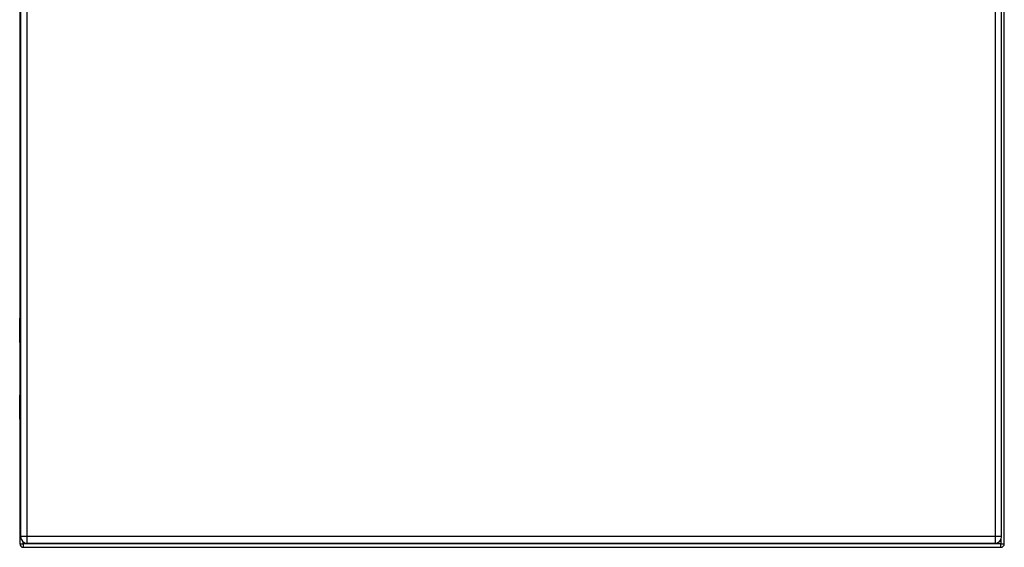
# Model space of a CAD drawing. Header units: inches. Extents: x 15 to 176, y 12 to 99.
# Tile 13 of 26: x 72 to 96, y 32 to 45. Entities that reach past the tile are written whole.
import ezdxf

# ---------------------------------------------------------------- set-up
doc = ezdxf.new("R2010")
doc.units = ezdxf.units.IN
doc.header["$MEASUREMENT"] = 0
doc.layers.add('Visible Edges(ANSI)', color=7, linetype='Continuous', lineweight=25)
doc.layers.add('Visible Tangent Edges(ANSI)', color=7, linetype='Continuous', lineweight=25)

msp = doc.modelspace()

# ---------------------------------------------------------------- linework, layer by layer
at = {"layer": 'Visible Edges(ANSI)'}
for p, q in [((72.363, 79.748), (72.363, 32.267)), ((96.281, 32.267), (96.281, 79.748)), ((96.346, 32.091), (96.346, 79.923)), ((72.346, 48.216), (72.346, 37.596)), ((72.343, 37.001), (72.343, 37.586)), ((72.346, 36.992), (72.346, 35.719)), ((72.363, 36.986), (72.359, 36.986)), ((72.343, 35.126), (72.343, 35.71)), ((72.359, 35.726), (72.363, 35.726)), ((72.346, 35.115), (72.346, 32.091)), ((72.43, 32.007), (96.262, 32.007)), ((72.524, 32.106), (96.12, 32.106))]:
    msp.add_line(p, q, dxfattribs=at)
for centre, radius, start, end in [((72.363, 37.586), 0.0197, 90.5386, 180), ((72.359, 37.001), 0.0157, 180, 270), ((72.359, 35.71), 0.0157, 90, 180), ((72.363, 35.126), 0.0197, 180, 269.4614), ((72.524, 32.267), 0.161, 180, 270), ((96.12, 32.267), 0.161, 270, 0), ((72.43, 32.091), 0.084, 180, 270), ((96.262, 32.091), 0.084, 270, 0)]:
    msp.add_arc(centre, radius, start, end, dxfattribs=at)
at = {"layer": 'Visible Tangent Edges(ANSI)'}
for p, q in [((72.524, 32.267), (72.524, 79.748)), ((96.12, 79.748), (96.12, 32.267)), ((72.363, 37.586), (72.343, 37.586)), ((72.343, 37.001), (72.363, 37.001)), ((72.363, 35.71), (72.343, 35.71)), ((72.343, 35.126), (72.363, 35.126)), ((72.524, 32.267), (72.363, 32.267)), ((72.524, 32.106), (72.524, 32.267)), ((96.12, 32.267), (72.524, 32.267)), ((96.12, 32.267), (96.12, 32.106)), ((96.281, 32.267), (96.12, 32.267)), ((96.262, 32.192), (96.262, 32.091)), ((72.346, 32.091), (72.43, 32.091)), ((72.43, 32.091), (72.43, 32.136)), ((96.262, 32.091), (72.43, 32.091)), ((72.43, 32.091), (72.43, 32.007)), ((96.262, 32.091), (96.346, 32.091)), ((96.262, 32.007), (96.262, 32.091))]:
    msp.add_line(p, q, dxfattribs=at)
at = {"layer": 'Visible Tangent Edges(ANSI)', "flags": 128}
for points in [[(72.363, 37.371), (72.361, 37.37), (72.359, 37.369), (72.358, 37.367), (72.357, 37.366), (72.355, 37.363), (72.354, 37.361), (72.354, 37.358), (72.353, 37.355), (72.352, 37.351), (72.352, 37.348), (72.352, 37.344), (72.352, 37.34), (72.352, 37.336), (72.352, 37.333), (72.352, 37.329), (72.353, 37.326), (72.354, 37.322), (72.354, 37.319), (72.355, 37.317), (72.357, 37.315), (72.358, 37.313), (72.359, 37.311), (72.361, 37.31), (72.363, 37.309)], [(72.363, 37.329), (72.362, 37.33), (72.362, 37.331), (72.362, 37.331), (72.362, 37.332), (72.362, 37.333), (72.361, 37.334), (72.361, 37.335), (72.361, 37.336), (72.361, 37.337), (72.361, 37.338), (72.361, 37.339), (72.361, 37.34), (72.361, 37.341), (72.361, 37.342), (72.361, 37.343), (72.361, 37.344), (72.361, 37.345), (72.361, 37.346), (72.362, 37.347), (72.362, 37.348), (72.362, 37.349), (72.362, 37.35), (72.362, 37.35), (72.363, 37.351)], [(72.363, 35.403), (72.361, 35.402), (72.359, 35.4), (72.358, 35.399), (72.357, 35.397), (72.355, 35.395), (72.354, 35.392), (72.354, 35.389), (72.353, 35.386), (72.352, 35.383), (72.352, 35.379), (72.352, 35.375), (72.352, 35.372), (72.352, 35.368), (72.352, 35.364), (72.352, 35.361), (72.353, 35.357), (72.354, 35.354), (72.354, 35.351), (72.355, 35.348), (72.357, 35.346), (72.358, 35.344), (72.359, 35.343), (72.361, 35.341), (72.363, 35.341)], [(72.363, 35.36), (72.362, 35.361), (72.362, 35.362), (72.362, 35.363), (72.362, 35.364), (72.362, 35.365), (72.361, 35.366), (72.361, 35.367), (72.361, 35.368), (72.361, 35.369), (72.361, 35.37), (72.361, 35.371), (72.361, 35.372), (72.361, 35.373), (72.361, 35.374), (72.361, 35.375), (72.361, 35.376), (72.361, 35.376), (72.361, 35.377), (72.362, 35.378), (72.362, 35.379), (72.362, 35.38), (72.362, 35.381), (72.362, 35.382), (72.363, 35.383)]]:
    msp.add_lwpolyline(points, dxfattribs=at)

doc.saveas('drawing.dxf')
